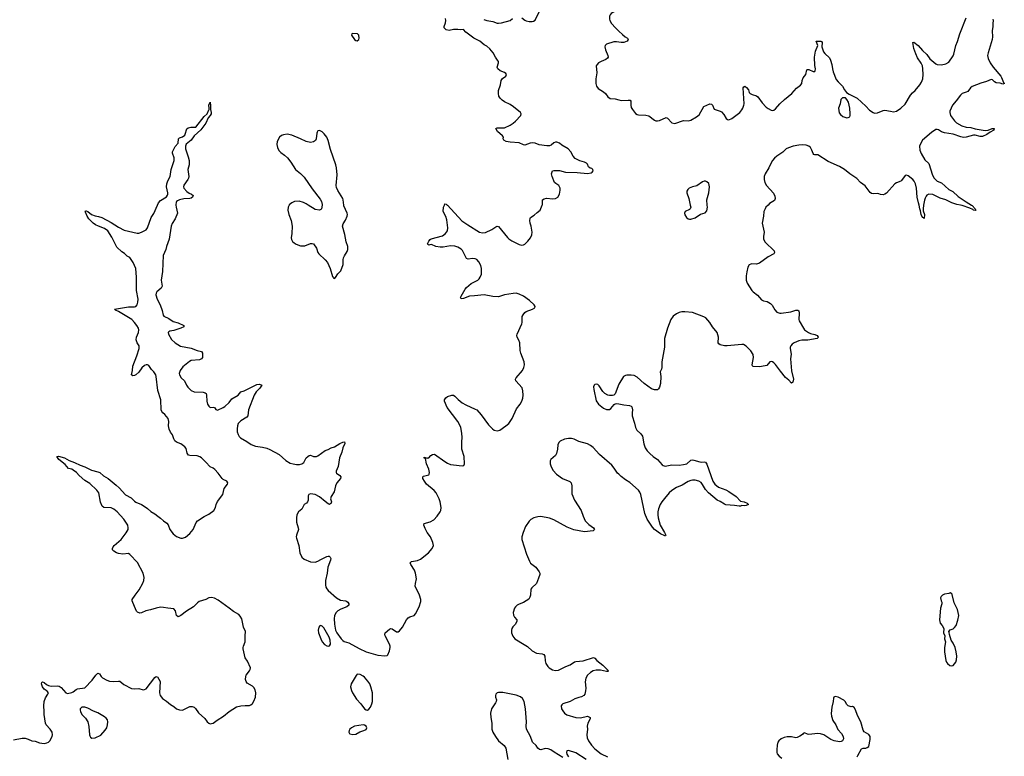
# Model space of a CAD drawing. Header units: inches. Extents: x 1174277 to 1307032, y 522670 to 678486.
# Tile 10 of 121: x 1191776 to 1205292, y 562437 to 572543. Entities that reach past the tile are written whole.
import ezdxf

# ---------------------------------------------------------------- set-up
doc = ezdxf.new("R2010")
doc.units = ezdxf.units.IN
doc.header["$MEASUREMENT"] = 0
for name, color, linetype in [('B1596', 7, 'Continuous'), ('B1597', 7, 'Continuous'), ('B2506', 7, 'Continuous'), ('B2507', 7, 'Continuous')]:
    doc.layers.add(name, color=color, linetype=linetype)

msp = doc.modelspace()

# ---------------------------------------------------------------- linework, layer by layer
at = {"layer": 'B1596', "color": 6}
for points, elevation in [([(1191690, 562662), (1191810, 562684), (1191850, 562684), (1191890, 562673), (1191941, 562650), (1191990, 562646), (1192050, 562621), (1192110, 562613), (1192150, 562620), (1192170, 562630), (1192191, 562650), (1192222, 562710), (1192226, 562730), (1192223, 562770), (1192196, 562810), (1192139, 562870), (1192130, 562890), (1192123, 562950), (1192110, 563010), (1192114, 563050), (1192106, 563130), (1192112, 563188), (1192130, 563241), (1192164, 563290), (1192170, 563310), (1192151, 563330), (1192110, 563358), (1192089, 563389), (1192075, 563430), (1192078, 563450), (1192090, 563460), (1192110, 563451), (1192142, 563422), (1192170, 563407), (1192210, 563400), (1192290, 563404), (1192318, 563398), (1192343, 563383), (1192410, 563306), (1192430, 563298), (1192490, 563311), (1192510, 563321), (1192550, 563355), (1192570, 563365), (1192670, 563375), (1192770, 563480), (1192819, 563550), (1192850, 563576), (1192870, 563570), (1192894, 563530), (1192913, 563513), (1192970, 563481), (1193010, 563470), (1193070, 563462), (1193130, 563470), (1193150, 563468), (1193204, 563424), (1193310, 563369), (1193350, 563361), (1193410, 563369), (1193470, 563351), (1193490, 563352), (1193510, 563364), (1193630, 563517), (1193650, 563530), (1193669, 563529), (1193704, 563464), (1193696, 563310), (1193706, 563270), (1193734, 563230), (1193793, 563193), (1193844, 563150), (1193890, 563122), (1193930, 563089), (1193970, 563073), (1194010, 563070), (1194110, 563121), (1194142, 563122), (1194170, 563111), (1194191, 563091), (1194230, 563035), (1194318, 562958), (1194350, 562909), (1194370, 562890), (1194390, 562884), (1194410, 562886), (1194430, 562893), (1194485, 562935), (1194573, 562987), (1194650, 563053), (1194750, 563114), (1194810, 563129), (1194870, 563136), (1194930, 563135), (1194950, 563144), (1194970, 563162), (1194990, 563195), (1195012, 563250), (1195016, 563310), (1195008, 563350), (1194990, 563380), (1194970, 563401), (1194899, 563439), (1194883, 563463), (1194876, 563490), (1194880, 563530), (1194887, 563550), (1194930, 563610), (1194940, 563630), (1194944, 563650), (1194903, 563743), (1194871, 563790), (1194844, 563910), (1194842, 563930), (1194846, 563950), (1194871, 564010), (1194871, 564090), (1194876, 564150), (1194849, 564210), (1194824, 564324), (1194802, 564362), (1194782, 564382), (1194710, 564422), (1194650, 564472), (1194499, 564579), (1194450, 564605), (1194410, 564616), (1194370, 564612), (1194329, 564590), (1194241, 564559), (1194217, 564543), (1194164, 564490), (1194065, 564430), (1193990, 564371), (1193950, 564353), (1193930, 564370), (1193915, 564435), (1193890, 564462), (1193810, 564469), (1193750, 564481), (1193710, 564482), (1193650, 564472), (1193570, 564445), (1193508, 564432), (1193450, 564406), (1193423, 564403), (1193394, 564414), (1193381, 564430), (1193351, 564491), (1193321, 564570), (1193319, 564590), (1193359, 564650), (1193418, 564722), (1193467, 564813), (1193480, 564850), (1193483, 564890), (1193469, 564949), (1193395, 565095), (1193290, 565205), (1193270, 565218), (1193190, 565209), (1193130, 565222), (1193104, 565230), (1193068, 565250), (1193051, 565271), (1193050, 565290), (1193057, 565310), (1193072, 565330), (1193167, 565410), (1193239, 565501), (1193263, 565550), (1193267, 565573), (1193260, 565610), (1193206, 565690), (1193114, 565790), (1193070, 565827), (1193030, 565846), (1192932, 565852), (1192910, 565868), (1192886, 565926), (1192861, 566050), (1192834, 566090), (1192739, 566179), (1192670, 566222), (1192592, 566290), (1192554, 566330), (1192510, 566364), (1192490, 566375), (1192445, 566385), (1192401, 566441), (1192314, 566510), (1192288, 566550), (1192310, 566556), (1192390, 566533), (1192456, 566496), (1192530, 566470), (1192606, 566430), (1192670, 566408), (1192762, 566362), (1192850, 566342), (1192878, 566330), (1192926, 566286), (1192989, 566249), (1193099, 566159), (1193142, 566122), (1193230, 566023), (1193304, 565984), (1193350, 565939), (1193370, 565925), (1193450, 565893), (1193470, 565880), (1193530, 565838), (1193577, 565797), (1193630, 565766), (1193670, 565730), (1193710, 565704), (1193750, 565666), (1193797, 565637), (1193814, 565614), (1193838, 565550), (1193883, 565490), (1193930, 565453), (1193990, 565430), (1194010, 565428), (1194050, 565442), (1194110, 565492), (1194156, 565550), (1194197, 565643), (1194217, 565670), (1194310, 565728), (1194370, 565759), (1194440, 565810), (1194466, 565850), (1194471, 565890), (1194490, 565934), (1194566, 566030), (1194582, 566110), (1194630, 566170), (1194632, 566190), (1194618, 566210), (1194570, 566236), (1194553, 566250), (1194502, 566322), (1194454, 566370), (1194430, 566389), (1194389, 566409), (1194332, 566472), (1194270, 566532), (1194250, 566547), (1194210, 566561), (1194110, 566564), (1194091, 566571), (1194076, 566596), (1194059, 566659), (1194044, 566684), (1193990, 566726), (1193930, 566748), (1193907, 566767), (1193893, 566793), (1193873, 566850), (1193844, 566884), (1193827, 566927), (1193819, 566970), (1193825, 567030), (1193814, 567070), (1193770, 567128), (1193741, 567150), (1193725, 567170), (1193720, 567190), (1193714, 567326), (1193674, 567454), (1193651, 567649), (1193644, 567670), (1193618, 567710), (1193584, 567744), (1193550, 567798), (1193530, 567809), (1193510, 567807), (1193490, 567798), (1193452, 567768), (1193410, 567709), (1193370, 567670), (1193350, 567660), (1193330, 567658), (1193312, 567670), (1193324, 567730), (1193327, 567790), (1193385, 567930), (1193415, 568030), (1193418, 568050), (1193414, 568070), (1193389, 568110), (1193375, 568150), (1193380, 568190), (1193407, 568250), (1193413, 568290), (1193407, 568310), (1193384, 568350), (1193353, 568390), (1193315, 568430), (1193130, 568541), (1193090, 568559), (1193079, 568570), (1193270, 568602), (1193350, 568602), (1193371, 568609), (1193390, 568630), (1193399, 568670), (1193400, 568710), (1193380, 568830), (1193379, 569010), (1193369, 569129), (1193335, 569210), (1193290, 569280), (1193250, 569301), (1193214, 569334), (1193178, 569358), (1193110, 569423), (1193040, 569560), (1192985, 569645), (1192938, 569678), (1192857, 569710), (1192815, 569730), (1192786, 569750), (1192726, 569810), (1192701, 569850), (1192681, 569901), (1192674, 569910), (1192681, 569919), (1192690, 569919), (1192710, 569912), (1192761, 569870), (1192810, 569852), (1192856, 569844), (1192902, 569830), (1193030, 569761), (1193130, 569696), (1193210, 569655), (1193390, 569613), (1193410, 569614), (1193450, 569627), (1193510, 569660), (1193532, 569690), (1193581, 569830), (1193615, 569885), (1193668, 570000)], 800), ([(1193921, 570000), (1193924, 569970), (1193944, 569890), (1193910, 569810), (1193871, 569749), (1193855, 569710), (1193828, 569532), (1193789, 569430), (1193781, 569390), (1193746, 569310), (1193737, 569090), (1193717, 568970), (1193733, 568887), (1193719, 568861), (1193658, 568810), (1193649, 568790), (1193647, 568770), (1193663, 568710), (1193706, 568630), (1193733, 568553), (1193744, 568490), (1193754, 568474), (1193822, 568442), (1193883, 568403), (1193950, 568385), (1194031, 568350), (1194028, 568330), (1193989, 568311), (1193890, 568279), (1193836, 568270), (1193821, 568259), (1193815, 568250), (1193818, 568230), (1193858, 568158), (1193910, 568108), (1193982, 568062), (1194130, 568039), (1194210, 568006), (1194273, 567993), (1194286, 567970), (1194284, 567910), (1194270, 567890), (1194242, 567878), (1194130, 567867), (1194105, 567855), (1194017, 567783), (1193977, 567730), (1193966, 567690), (1193969, 567670), (1193992, 567632), (1194039, 567590), (1194065, 567530), (1194083, 567503), (1194130, 567457), (1194170, 567439), (1194293, 567433), (1194323, 567423), (1194334, 567414), (1194342, 567390), (1194344, 567310), (1194355, 567270), (1194370, 567240), (1194390, 567222), (1194430, 567227), (1194450, 567221), (1194470, 567194), (1194490, 567184), (1194570, 567223), (1194590, 567237), (1194650, 567293), (1194690, 567340), (1194776, 567390), (1194810, 567437), (1194856, 567450), (1195030, 567537), (1195070, 567541), (1195099, 567530), (1195071, 567490), (1195023, 567437), (1194996, 567390), (1194919, 567190), (1194907, 567110), (1194892, 567088), (1194810, 567042), (1194775, 567005), (1194764, 566970), (1194759, 566930), (1194763, 566890), (1194773, 566853), (1194787, 566827), (1194807, 566807), (1194895, 566755), (1194954, 566714), (1195011, 566691), (1195110, 566680), (1195170, 566664), (1195208, 566648), (1195337, 566577), (1195430, 566497), (1195490, 566460), (1195530, 566449), (1195577, 566443), (1195617, 566443), (1195650, 566450), (1195677, 566470), (1195710, 566530), (1195730, 566552), (1195750, 566564), (1195770, 566567), (1195810, 566549), (1195850, 566550), (1195870, 566560), (1195970, 566633), (1196010, 566648), (1196050, 566671), (1196096, 566684), (1196170, 566730), (1196210, 566749), (1196234, 566754), (1196237, 566730), (1196210, 566670), (1196196, 566610), (1196165, 566530), (1196146, 566414), (1196118, 566350), (1196118, 566330), (1196124, 566324), (1196169, 566290), (1196183, 566270), (1196180, 566250), (1196127, 566190), (1196110, 566150), (1196094, 566066), (1196050, 566003), (1196044, 565970), (1196054, 565930), (1196052, 565910), (1196030, 565894), (1196010, 565903), (1195970, 565931), (1195890, 565999), (1195830, 566029), (1195770, 566038), (1195746, 566030), (1195738, 566010), (1195734, 565950), (1195728, 565930), (1195713, 565910), (1195683, 565890), (1195670, 565875), (1195647, 565830), (1195603, 565790), (1195582, 565750), (1195574, 565710), (1195575, 565650), (1195599, 565570), (1195601, 565550), (1195575, 565470), (1195572, 565450), (1195576, 565430), (1195607, 565330), (1195620, 565230), (1195649, 565170), (1195683, 565143), (1195770, 565107), (1195830, 565100), (1195870, 565113), (1195910, 565139), (1195990, 565179), (1196010, 565184), (1196023, 565183), (1196038, 565170), (1196045, 565150), (1196044, 565130), (1196004, 565030), (1195996, 564950), (1195975, 564850), (1195972, 564792), (1195980, 564760), (1195993, 564733), (1196012, 564712), (1196124, 564610), (1196179, 564579), (1196250, 564570), (1196264, 564564), (1196279, 564550), (1196292, 564530), (1196295, 564510), (1196268, 564490), (1196183, 564457), (1196145, 564435), (1196116, 564404), (1196097, 564363), (1196093, 564330), (1196098, 564250), (1196110, 564170), (1196131, 564130), (1196190, 564049), (1196210, 564027), (1196230, 564014), (1196294, 563994), (1196436, 563916), (1196532, 563872), (1196690, 563827), (1196790, 563815), (1196819, 563821), (1196830, 563830), (1196850, 563885), (1196862, 563930), (1196862, 563950), (1196854, 563974), (1196793, 564090), (1196787, 564110), (1196793, 564130), (1196850, 564182), (1196870, 564190), (1196890, 564185), (1196950, 564144), (1196970, 564146), (1196990, 564159), (1197030, 564210), (1197087, 564310), (1197110, 564337), (1197130, 564351), (1197189, 564371), (1197209, 564390), (1197259, 564490), (1197281, 564559), (1197283, 564590), (1197264, 564650), (1197206, 564770), (1197207, 564807), (1197223, 564870), (1197211, 564950), (1197196, 564990), (1197145, 565070), (1197138, 565090), (1197152, 565110), (1197236, 565124), (1197279, 565141), (1197386, 565230), (1197438, 565290), (1197455, 565330), (1197449, 565370), (1197413, 565450), (1197370, 565510), (1197341, 565561), (1197323, 565610), (1197326, 565630), (1197410, 565653), (1197459, 565681), (1197506, 565730), (1197550, 565790), (1197559, 565810), (1197560, 565850), (1197547, 565930), (1197534, 565970), (1197494, 566050), (1197464, 566084), (1197362, 566170), (1197332, 566210), (1197311, 566250), (1197310, 566270), (1197321, 566279), (1197390, 566298), (1197399, 566310), (1197401, 566330), (1197390, 566375), (1197359, 566450), (1197345, 566525), (1197330, 566526), (1197330, 566541), (1197367, 566527), (1197379, 566530), (1197390, 566534), (1197418, 566562), (1197442, 566578), (1197470, 566582), (1197610, 566483), (1197650, 566459), (1197690, 566442), (1197730, 566434), (1197850, 566422), (1197872, 566428), (1197883, 566450), (1197876, 566550), (1197847, 566650), (1197843, 566750), (1197849, 566810), (1197847, 566870), (1197831, 566950), (1197815, 566990), (1197791, 567030), (1197645, 567225), (1197608, 567310), (1197609, 567330), (1197625, 567355), (1197648, 567372), (1197710, 567393), (1197732, 567392), (1197750, 567379), (1197793, 567333), (1197850, 567287), (1197900, 567260), (1198030, 567202), (1198050, 567189), (1198110, 567121), (1198210, 566986), (1198264, 566930), (1198290, 566910), (1198330, 566902), (1198368, 566912), (1198450, 566970), (1198490, 567005), (1198536, 567070), (1198596, 567204), (1198645, 567270), (1198668, 567310), (1198683, 567350), (1198689, 567390), (1198684, 567450), (1198672, 567492), (1198587, 567587), (1198583, 567610), (1198591, 567630), (1198678, 567730), (1198698, 567770), (1198706, 567810), (1198700, 567850), (1198656, 567970), (1198647, 568007), (1198642, 568110), (1198628, 568148), (1198603, 568190), (1198600, 568210), (1198605, 568230), (1198670, 568370), (1198675, 568390), (1198675, 568470), (1198685, 568495), (1198710, 568525), (1198730, 568540), (1198817, 568570), (1198849, 568591), (1198850, 568610), (1198840, 568630), (1198776, 568690), (1198690, 568750), (1198630, 568778), (1198590, 568790), (1198550, 568788), (1198430, 568769), (1198350, 568742), (1198270, 568745), (1198150, 568767), (1198017, 568757), (1197950, 568750), (1197870, 568718), (1197835, 568715), (1197826, 568730), (1197835, 568750), (1197890, 568845), (1197909, 568870), (1197975, 568925), (1198063, 568970), (1198085, 568990), (1198098, 569010), (1198113, 569050), (1198114, 569130), (1198104, 569170), (1198080, 569220), (1198053, 569253), (1198030, 569263), (1197990, 569265), (1197930, 569258), (1197910, 569266), (1197856, 569376), (1197837, 569397), (1197790, 569422), (1197750, 569435), (1197690, 569441), (1197590, 569424), (1197550, 569423), (1197490, 569433), (1197430, 569457), (1197404, 569456), (1197390, 569450), (1197379, 569459), (1197376, 569470), (1197390, 569505), (1197410, 569528), (1197425, 569535), (1197580, 569580), (1197622, 569610), (1197650, 569646), (1197654, 569690), (1197638, 569798), (1197624, 569844), (1197591, 569910), (1197595, 569970), (1197605, 570000)], 800), ([(1195476, 570000), (1195461, 569970), (1195458, 569930), (1195469, 569870), (1195502, 569790), (1195518, 569710), (1195513, 569610), (1195501, 569550), (1195507, 569527), (1195520, 569500), (1195542, 569482), (1195570, 569464), (1195630, 569441), (1195690, 569440), (1195770, 569471), (1195790, 569475), (1195810, 569469), (1195850, 569410), (1195870, 569350), (1195882, 569330), (1195970, 569250), (1196001, 569210), (1196039, 569130), (1196070, 569022), (1196082, 569002), (1196090, 568992), (1196110, 569005), (1196145, 569055), (1196184, 569096), (1196214, 569186), (1196217, 569250), (1196223, 569277), (1196235, 569305), (1196270, 569362), (1196280, 569390), (1196280, 569430), (1196257, 569497), (1196238, 569598), (1196208, 569710), (1196217, 569743), (1196250, 569793), (1196272, 569850), (1196274, 569870), (1196270, 569890), (1196225, 569990), (1196224, 570000)], 900), ([(1195927, 570000), (1195917, 569950), (1195910, 569938), (1195890, 569930), (1195830, 569940), (1195736, 570000)], 900), ([(1197646, 570000), (1197650, 569997), (1197846, 569786), (1197928, 569728), (1198089, 569630), (1198130, 569617), (1198170, 569622), (1198257, 569663), (1198310, 569701), (1198330, 569709), (1198350, 569704), (1198470, 569553), (1198490, 569535), (1198530, 569510), (1198630, 569461), (1198670, 569450), (1198690, 569453), (1198710, 569464), (1198750, 569504), (1198787, 569550), (1198808, 569590), (1198810, 569630), (1198795, 569710), (1198782, 569750), (1198779, 569790), (1198783, 569817), (1198790, 569830), (1198840, 569860), (1198880, 569900), (1198921, 569930), (1198948, 570000)], 800), ([(1200000, 567545), (1199998, 567542), (1199950, 567410), (1199930, 567392), (1199913, 567387), (1199870, 567387), (1199850, 567393), (1199810, 567415), (1199781, 567441), (1199730, 567520), (1199710, 567539), (1199690, 567545), (1199670, 567538), (1199663, 567530), (1199654, 567506), (1199655, 567470), (1199690, 567315), (1199722, 567270), (1199790, 567212), (1199830, 567197), (1199870, 567197), (1199891, 567209), (1199938, 567262), (1199950, 567272), (1199970, 567277), (1200000, 567271)], 800), ([(1200000, 566308), (1199984, 566324), (1199937, 566390), (1199902, 566430), (1199737, 566577), (1199650, 566673), (1199610, 566702), (1199570, 566723), (1199450, 566757), (1199387, 566787), (1199350, 566799), (1199310, 566799), (1199253, 566787), (1199197, 566763), (1199177, 566743), (1199165, 566710), (1199158, 566650), (1199144, 566590), (1199130, 566565), (1199068, 566510), (1199058, 566490), (1199057, 566450), (1199070, 566410), (1199099, 566359), (1199146, 566310), (1199229, 566250), (1199328, 566208), (1199345, 566190), (1199357, 566150), (1199354, 566070), (1199357, 566037), (1199390, 565950), (1199482, 565810), (1199510, 565730), (1199540, 565670), (1199590, 565616), (1199654, 565570), (1199665, 565550), (1199650, 565530), (1199530, 565518), (1199383, 565543), (1199290, 565579), (1199110, 565683), (1199050, 565703), (1198930, 565726), (1198890, 565723), (1198833, 565707), (1198794, 565686), (1198770, 565663), (1198721, 565590), (1198686, 565510), (1198669, 565450), (1198671, 565410), (1198731, 565210), (1198773, 565113), (1198790, 565088), (1198861, 565030), (1198905, 564970), (1198916, 564950), (1198918, 564930), (1198897, 564883), (1198871, 564809), (1198805, 564750), (1198793, 564730), (1198786, 564650), (1198779, 564621), (1198765, 564595), (1198690, 564546), (1198634, 564526), (1198603, 564510), (1198581, 564490), (1198568, 564470), (1198552, 564410), (1198554, 564374), (1198567, 564347), (1198599, 564310), (1198601, 564290), (1198580, 564250), (1198547, 564213), (1198533, 564190), (1198527, 564170), (1198527, 564130), (1198544, 564084), (1198574, 564050), (1198699, 563970), (1198746, 563946), (1198810, 563885), (1198870, 563852), (1198950, 563842), (1198973, 563833), (1198985, 563810), (1198989, 563748), (1198998, 563710), (1199025, 563670), (1199044, 563650), (1199090, 563622), (1199130, 563614), (1199170, 563618), (1199271, 563670), (1199330, 563694), (1199390, 563732), (1199410, 563740), (1199510, 563747), (1199651, 563791), (1199670, 563786), (1199698, 563750), (1199782, 563690), (1199858, 563610), (1199850, 563600), (1199830, 563599), (1199750, 563618), (1199690, 563621), (1199650, 563609), (1199610, 563589), (1199570, 563550), (1199548, 563508), (1199539, 563459), (1199546, 563370), (1199544, 563336), (1199533, 563290), (1199520, 563270), (1199490, 563252), (1199450, 563244), (1199395, 563225), (1199330, 563187), (1199230, 563155), (1199216, 563144), (1199208, 563130), (1199213, 563090), (1199230, 563059), (1199254, 563030), (1199287, 563007), (1199410, 562968), (1199473, 562967), (1199570, 562986), (1199590, 562980), (1199605, 562970), (1199608, 562950), (1199573, 562890), (1199564, 562850), (1199570, 562810), (1199560, 562730), (1199567, 562690), (1199582, 562650), (1199624, 562590), (1199670, 562542), (1199758, 562470), (1199845, 562430)], 800), ([(1199230, 562422), (1199112, 562492), (1199065, 562525), (1199030, 562542), (1198990, 562544), (1198930, 562527), (1198910, 562531), (1198890, 562547), (1198864, 562584), (1198813, 562633), (1198786, 562710), (1198734, 562810), (1198728, 562850), (1198731, 562911), (1198721, 563090), (1198702, 563190), (1198678, 563230), (1198650, 563253), (1198590, 563276), (1198410, 563311), (1198350, 563312), (1198330, 563306), (1198312, 563290), (1198306, 563270), (1198307, 563250), (1198319, 563210), (1198317, 563190), (1198308, 563170), (1198251, 563090), (1198238, 563030), (1198241, 562970), (1198256, 562890), (1198259, 562810), (1198269, 562770), (1198307, 562707), (1198347, 562650), (1198424, 562584), (1198450, 562551), (1198475, 562395)], 800), ([(1199550, 562393), (1199410, 562484), (1199310, 562517), (1199288, 562512), (1199283, 562490), (1199288, 562468), (1199308, 562430)], 800)]:
    msp.add_lwpolyline(points, dxfattribs=dict(at, elevation=elevation))
at = {"layer": 'B1596', "color": 6, "elevation": 800}
for points in [[(1195910, 564231), (1195894, 564226), (1195882, 564210), (1195872, 564170), (1195879, 564130), (1195910, 564051), (1195930, 564010), (1195960, 563970), (1195990, 563951), (1196010, 563949), (1196030, 563954), (1196042, 563978), (1196039, 564030), (1196026, 564070), (1195950, 564201), (1195930, 564224)], [(1196410, 563562), (1196395, 563545), (1196324, 563430), (1196319, 563390), (1196330, 563340), (1196343, 563310), (1196400, 563220), (1196457, 563157), (1196510, 563090), (1196533, 563073), (1196550, 563072), (1196570, 563085), (1196590, 563113), (1196610, 563155), (1196619, 563190), (1196617, 563310), (1196597, 563390), (1196580, 563430), (1196555, 563470), (1196510, 563523), (1196490, 563539), (1196450, 563558)], [(1192630, 563113), (1192608, 563090), (1192606, 563070), (1192611, 563050), (1192630, 563010), (1192679, 562959), (1192711, 562911), (1192727, 562847), (1192732, 562732), (1192737, 562717), (1192750, 562698), (1192767, 562687), (1192810, 562689), (1192890, 562729), (1192950, 562795), (1192971, 562830), (1192983, 562870), (1192985, 562910), (1192979, 562939), (1192962, 562962), (1192940, 562980), (1192850, 563034), (1192790, 563057), (1192710, 563099), (1192668, 563112)], [(1196490, 562869), (1196371, 562849), (1196330, 562828), (1196310, 562810), (1196297, 562790), (1196294, 562770), (1196303, 562750), (1196310, 562745), (1196350, 562735), (1196390, 562743), (1196447, 562773), (1196499, 562790), (1196533, 562807), (1196540, 562830), (1196531, 562851), (1196510, 562866)]]:
    msp.add_lwpolyline(points, close=True, dxfattribs=at)
at = {"layer": 'B1597', "color": 6}
for points, elevation in [([(1198670, 572571), (1198710, 572537), (1198730, 572526), (1198770, 572517), (1198810, 572517), (1198830, 572522), (1198850, 572535), (1198923, 572690)], 800), ([(1200000, 572680), (1199970, 572669), (1199917, 572643), (1199896, 572630), (1199880, 572610), (1199872, 572590), (1199871, 572550), (1199875, 572530), (1199898, 572490), (1199954, 572430), (1200000, 572387)], 800), ([(1198948, 570000), (1198951, 570009), (1198954, 570070), (1198974, 570086), (1199007, 570093), (1199096, 570084), (1199130, 570089), (1199162, 570110), (1199184, 570150), (1199195, 570205), (1199194, 570234), (1199188, 570250), (1199175, 570270), (1199135, 570295), (1199119, 570310), (1199083, 570390), (1199078, 570430), (1199083, 570457), (1199090, 570470), (1199110, 570476), (1199187, 570473), (1199270, 570450), (1199430, 570448), (1199570, 570434), (1199619, 570441), (1199634, 570450), (1199647, 570470), (1199644, 570490), (1199630, 570500), (1199607, 570507), (1199584, 570524), (1199570, 570559), (1199557, 570577), (1199530, 570590), (1199467, 570607), (1199401, 570641), (1199373, 570670), (1199340, 570730), (1199303, 570770), (1199220, 570820), (1199186, 570850), (1199150, 570865), (1199130, 570864), (1199110, 570855), (1199070, 570823), (1199050, 570814), (1199010, 570811), (1198906, 570826), (1198850, 570851), (1198816, 570856), (1198783, 570850), (1198710, 570822), (1198690, 570826), (1198630, 570855), (1198510, 570861), (1198454, 570874), (1198420, 570890), (1198414, 570910), (1198415, 570930), (1198402, 570950), (1198337, 571010), (1198312, 571050), (1198330, 571060), (1198430, 571061), (1198510, 571098), (1198550, 571123), (1198583, 571150), (1198655, 571230), (1198661, 571250), (1198650, 571270), (1198556, 571350), (1198510, 571379), (1198430, 571415), (1198397, 571437), (1198370, 571465), (1198355, 571495), (1198348, 571530), (1198350, 571570), (1198375, 571650), (1198383, 571710), (1198403, 571737), (1198450, 571770), (1198457, 571790), (1198450, 571806), (1198430, 571819), (1198370, 571841), (1198338, 571870), (1198331, 571890), (1198348, 571950), (1198347, 571970), (1198337, 571990), (1198308, 572028), (1198273, 572090), (1198230, 572144), (1198190, 572178), (1198150, 572197), (1198094, 572250), (1198010, 572292), (1197902, 572370), (1197870, 572408), (1197830, 572402), (1197788, 572408), (1197733, 572407), (1197670, 572394), (1197630, 572403), (1197602, 572430), (1197601, 572450), (1197620, 572500), (1197625, 572530), (1197621, 572561)], 800), ([(1198147, 572547), (1198190, 572531), (1198270, 572520), (1198330, 572497), (1198350, 572495), (1198390, 572499), (1198510, 572530), (1198540, 572560)], 800), ([(1200000, 572236), (1199970, 572241), (1199930, 572238), (1199833, 572207), (1199813, 572190), (1199809, 572170), (1199817, 572130), (1199851, 572050), (1199853, 572030), (1199846, 572014), (1199824, 571996), (1199759, 571970), (1199723, 571950), (1199701, 571930), (1199690, 571910), (1199696, 571816), (1199686, 571730), (1199686, 571670), (1199695, 571630), (1199718, 571598), (1199792, 571552), (1199816, 571530), (1199850, 571483), (1199882, 571462), (1199950, 571457), (1200000, 571442)], 800), ([(1193668, 570000), (1193681, 570030), (1193710, 570063), (1193790, 570112), (1193806, 570134), (1193811, 570150), (1193809, 570170), (1193791, 570250), (1193796, 570290), (1193810, 570334), (1193843, 570390), (1193855, 570490), (1193897, 570610), (1193897, 570650), (1193875, 570710), (1193874, 570730), (1193910, 570803), (1193950, 570850), (1193957, 570910), (1193970, 570924), (1194010, 570938), (1194041, 570959), (1194048, 570972), (1194070, 571044), (1194090, 571059), (1194127, 571067), (1194195, 571070), (1194310, 571213), (1194348, 571252), (1194370, 571306), (1194375, 571310), (1194379, 571330), (1194374, 571370), (1194390, 571412), (1194397, 571363), (1194397, 571310), (1194406, 571270), (1194403, 571250), (1194392, 571230), (1194365, 571195), (1194330, 571122), (1194263, 571030), (1194171, 570950), (1194130, 570890), (1194063, 570837), (1194053, 570810), (1194053, 570770), (1194090, 570662), (1194102, 570610), (1194101, 570550), (1194086, 570490), (1194098, 570390), (1194095, 570370), (1194086, 570350), (1194027, 570273), (1194023, 570250), (1194030, 570230), (1194068, 570188), (1194103, 570163), (1194135, 570150), (1194157, 570130), (1194150, 570110), (1194130, 570097), (1194110, 570089), (1194030, 570085), (1193969, 570071), (1193941, 570059), (1193930, 570050), (1193924, 570036), (1193920, 570010), (1193921, 570000)], 800), ([(1196224, 570000), (1196216, 570070), (1196210, 570090), (1196141, 570201), (1196123, 570243), (1196120, 570270), (1196133, 570413), (1196126, 570510), (1196117, 570550), (1196042, 570762), (1196010, 570886), (1195990, 570932), (1195957, 570977), (1195930, 571003), (1195890, 571021), (1195870, 571019), (1195858, 571002), (1195853, 570987), (1195846, 570910), (1195835, 570885), (1195810, 570866), (1195770, 570857), (1195710, 570870), (1195630, 570911), (1195510, 570960), (1195448, 570972), (1195395, 570965), (1195370, 570953), (1195343, 570930), (1195311, 570870), (1195306, 570830), (1195315, 570790), (1195331, 570750), (1195359, 570719), (1195410, 570685), (1195450, 570650), (1195499, 570590), (1195563, 570490), (1195630, 570435), (1195682, 570382), (1195790, 570224), (1195901, 570081), (1195920, 570050), (1195929, 570010), (1195927, 570000)], 900), ([(1195736, 570000), (1195710, 570016), (1195670, 570035), (1195610, 570052), (1195550, 570048), (1195511, 570030), (1195477, 570003), (1195476, 570000)], 900), ([(1197605, 570000), (1197610, 570017), (1197630, 570014), (1197646, 570000)], 800)]:
    msp.add_lwpolyline(points, dxfattribs=dict(at, elevation=elevation))
at = {"layer": 'B1597', "color": 6, "elevation": 900}
msp.add_lwpolyline([(1196350, 572355), (1196334, 572350), (1196331, 572330), (1196370, 572271), (1196390, 572256), (1196410, 572252), (1196429, 572271), (1196434, 572290), (1196429, 572329), (1196414, 572350)], close=True, dxfattribs=at)
at = {"layer": 'B2506', "color": 6}
for points, elevation in [([(1202049, 570000), (1202020, 569970), (1202007, 569950), (1201989, 569910), (1201986, 569850), (1201970, 569750), (1201996, 569630), (1201984, 569570), (1201987, 569530), (1202009, 569489), (1202133, 569370), (1202137, 569350), (1202128, 569330), (1202049, 569290), (1201930, 569202), (1201890, 569191), (1201827, 569193), (1201810, 569190), (1201790, 569178), (1201771, 569149), (1201756, 569084), (1201749, 569030), (1201750, 568972), (1201764, 568930), (1201827, 568830), (1201845, 568810), (1201902, 568762), (1201960, 568700), (1201988, 568688), (1202038, 568678), (1202082, 568650), (1202106, 568626), (1202142, 568562), (1202171, 568531), (1202210, 568518), (1202230, 568519), (1202363, 568537), (1202430, 568557), (1202457, 568557), (1202470, 568550), (1202476, 568517), (1202471, 568430), (1202474, 568410), (1202534, 568310), (1202550, 568289), (1202604, 568250), (1202630, 568238), (1202690, 568226), (1202721, 568210), (1202730, 568197), (1202742, 568190), (1202722, 568170), (1202595, 568145), (1202510, 568146), (1202470, 568139), (1202405, 568110), (1202378, 568090), (1202362, 568070), (1202354, 568050), (1202353, 568030), (1202364, 567956), (1202356, 567890), (1202372, 567728), (1202396, 567610), (1202390, 567570), (1202370, 567556), (1202336, 567596), (1202290, 567635), (1202220, 567720), (1202150, 567814), (1202130, 567836), (1202110, 567850), (1202090, 567854), (1202072, 567848), (1202030, 567801), (1202010, 567793), (1201930, 567779), (1201845, 567785), (1201835, 567795), (1201830, 567810), (1201847, 567907), (1201843, 567950), (1201810, 568000), (1201750, 568063), (1201710, 568086), (1201689, 568089), (1201489, 568069), (1201449, 568071), (1201390, 568082), (1201375, 568095), (1201366, 568110), (1201367, 568190), (1201350, 568250), (1201288, 568328), (1201250, 568389), (1201193, 568453), (1201168, 568468), (1201010, 568527), (1200905, 568535), (1200866, 568534), (1200830, 568526), (1200790, 568506), (1200746, 568474), (1200715, 568430), (1200667, 568310), (1200628, 568170), (1200626, 568050), (1200590, 567850), (1200590, 567770), (1200587, 567750), (1200569, 567710), (1200575, 567650), (1200570, 567550), (1200558, 567502), (1200543, 567477), (1200530, 567467), (1200490, 567466), (1200450, 567481), (1200350, 567553), (1200250, 567637), (1200210, 567660), (1200170, 567668), (1200110, 567666), (1200090, 567663), (1200065, 567650), (1200000, 567545)], 800), ([(1200981, 570000), (1200987, 569970), (1200980, 569950), (1200970, 569938), (1200910, 569911), (1200900, 569890), (1200905, 569865), (1200930, 569828), (1200950, 569812), (1200970, 569806), (1200990, 569806), (1201050, 569827), (1201123, 569877), (1201186, 569894), (1201210, 569922), (1201217, 569970), (1201214, 570000)], 800), ([(1204184, 570000), (1204177, 569950), (1204180, 569920), (1204194, 569870), (1204190, 569816), (1204184, 569824), (1204170, 569828), (1204150, 569870), (1204143, 569923), (1204130, 569950), (1204121, 570000)], 800), ([(1204843, 570000), (1204850, 569996), (1204890, 569950), (1204902, 569930), (1204894, 569926), (1204870, 569929), (1204859, 569939), (1204819, 569959), (1204715, 569995), (1204689, 570000)], 800), ([(1200000, 567271), (1200070, 567258), (1200148, 567248), (1200170, 567240), (1200180, 567230), (1200187, 567190), (1200181, 567150), (1200182, 567110), (1200215, 567010), (1200228, 566948), (1200247, 566910), (1200303, 566863), (1200327, 566830), (1200343, 566723), (1200363, 566670), (1200390, 566630), (1200424, 566590), (1200470, 566552), (1200532, 566510), (1200595, 566435), (1200610, 566425), (1200637, 566417), (1200726, 566434), (1200830, 566432), (1200890, 566439), (1200934, 566450), (1200990, 566498), (1201010, 566504), (1201030, 566502), (1201110, 566477), (1201130, 566474), (1201170, 566478), (1201190, 566474), (1201207, 566447), (1201290, 566210), (1201316, 566170), (1201370, 566132), (1201470, 566091), (1201509, 566070), (1201610, 566003), (1201670, 565939), (1201719, 565930), (1201761, 565910), (1201778, 565890), (1201750, 565878), (1201730, 565875), (1201690, 565880), (1201670, 565870), (1201650, 565867), (1201590, 565880), (1201470, 565889), (1201450, 565895), (1201393, 565933), (1201350, 565953), (1201230, 566053), (1201190, 566098), (1201150, 566166), (1201130, 566192), (1201098, 566210), (1201050, 566224), (1201012, 566228), (1200990, 566223), (1200950, 566206), (1200870, 566157), (1200790, 566123), (1200730, 566084), (1200692, 566050), (1200625, 565975), (1200590, 565930), (1200567, 565890), (1200546, 565834), (1200536, 565790), (1200534, 565750), (1200539, 565710), (1200567, 565607), (1200628, 565510), (1200647, 565470), (1200639, 565461), (1200630, 565460), (1200570, 565488), (1200488, 565548), (1200461, 565581), (1200389, 565690), (1200357, 565770), (1200304, 566030), (1200290, 566063), (1200270, 566090), (1200152, 566192), (1200090, 566230), (1200034, 566274), (1200000, 566308)], 800), ([(1203272, 562430), (1203281, 562450), (1203330, 562538), (1203352, 562548), (1203390, 562551), (1203410, 562557), (1203430, 562571), (1203449, 562670), (1203449, 562710), (1203430, 562735), (1203370, 562773), (1203354, 562794), (1203321, 562910), (1203278, 562998), (1203250, 563075), (1203230, 563109), (1203210, 563119), (1203190, 563117), (1203150, 563129), (1203129, 563150), (1203106, 563190), (1203087, 563207), (1203010, 563249), (1202970, 563259), (1202951, 563249), (1202945, 563235), (1202943, 563190), (1202923, 563110), (1202916, 563024), (1202918, 562990), (1202939, 562930), (1202979, 562870), (1203007, 562807), (1203056, 562750), (1203081, 562710), (1203084, 562676), (1203071, 562650), (1203050, 562639), (1203030, 562638), (1202955, 562650), (1202909, 562670), (1202813, 562730), (1202770, 562746), (1202730, 562752), (1202610, 562736), (1202590, 562739), (1202550, 562758), (1202530, 562749), (1202523, 562737), (1202487, 562713), (1202450, 562695), (1202430, 562693), (1202370, 562704), (1202310, 562704), (1202270, 562696), (1202230, 562678), (1202198, 562650), (1202185, 562630), (1202175, 562590), (1202168, 562528), (1202167, 562490), (1202173, 562470), (1202200, 562440), (1202237, 562410)], 900)]:
    msp.add_lwpolyline(points, dxfattribs=dict(at, elevation=elevation))
at = {"layer": 'B2506', "color": 6, "elevation": 900}
msp.add_lwpolyline([(1204550, 564678), (1204531, 564669), (1204470, 564661), (1204445, 564650), (1204425, 564630), (1204418, 564610), (1204426, 564570), (1204436, 564550), (1204436, 564530), (1204415, 564470), (1204401, 564310), (1204410, 564262), (1204438, 564230), (1204462, 564190), (1204458, 564130), (1204474, 564090), (1204472, 564050), (1204485, 564010), (1204471, 563930), (1204471, 563871), (1204490, 563754), (1204498, 563730), (1204510, 563712), (1204542, 563682), (1204570, 563678), (1204590, 563685), (1204624, 563730), (1204637, 563763), (1204639, 563810), (1204632, 563872), (1204619, 563930), (1204590, 563988), (1204562, 564030), (1204538, 564110), (1204536, 564136), (1204528, 564150), (1204548, 564172), (1204590, 564186), (1204610, 564203), (1204629, 564230), (1204654, 564306), (1204666, 564370), (1204649, 564450), (1204602, 564542), (1204576, 564656), (1204570, 564668)], close=True, dxfattribs=at)
at = {"layer": 'B2507', "color": 6, "elevation": 800}
for points in [[(1200000, 571442), (1200030, 571433), (1200130, 571441), (1200157, 571437), (1200166, 571426), (1200164, 571370), (1200170, 571339), (1200186, 571310), (1200230, 571257), (1200250, 571244), (1200270, 571237), (1200373, 571233), (1200410, 571226), (1200490, 571166), (1200510, 571158), (1200530, 571155), (1200560, 571160), (1200650, 571200), (1200670, 571193), (1200730, 571130), (1200770, 571121), (1200890, 571159), (1200950, 571158), (1200990, 571166), (1201068, 571212), (1201101, 571239), (1201169, 571351), (1201250, 571388), (1201270, 571386), (1201288, 571370), (1201310, 571317), (1201390, 571290), (1201410, 571279), (1201443, 571243), (1201474, 571190), (1201490, 571174), (1201510, 571168), (1201550, 571188), (1201659, 571270), (1201690, 571305), (1201703, 571330), (1201718, 571370), (1201719, 571390), (1201708, 571610), (1201717, 571623), (1201730, 571630), (1201755, 571615), (1201779, 571579), (1201790, 571544), (1201803, 571530), (1201830, 571517), (1201890, 571499), (1201907, 571487), (1201970, 571404), (1202024, 571344), (1202050, 571324), (1202090, 571300), (1202110, 571298), (1202130, 571304), (1202150, 571319), (1202211, 571389), (1202276, 571450), (1202375, 571530), (1202437, 571603), (1202495, 571645), (1202510, 571670), (1202517, 571710), (1202530, 571747), (1202568, 571790), (1202583, 571857), (1202590, 571862), (1202610, 571858), (1202670, 571834), (1202690, 571834), (1202697, 571843), (1202701, 571870), (1202693, 571913), (1202686, 572030), (1202698, 572110), (1202730, 572190), (1202707, 572250), (1202771, 572251), (1202784, 572244), (1202792, 572232), (1202789, 572170), (1202810, 572103), (1202830, 572078), (1202890, 572019), (1202908, 571988), (1202924, 571930), (1202931, 571870), (1202941, 571830), (1202985, 571725), (1203012, 571690), (1203072, 571630), (1203100, 571580), (1203126, 571546), (1203162, 571522), (1203210, 571500), (1203270, 571465), (1203390, 571357), (1203443, 571303), (1203490, 571269), (1203510, 571262), (1203550, 571264), (1203630, 571299), (1203650, 571303), (1203730, 571290), (1203770, 571279), (1203810, 571290), (1203872, 571328), (1203930, 571384), (1204006, 571510), (1204030, 571539), (1204070, 571570), (1204131, 571650), (1204154, 571686), (1204172, 571730), (1204177, 571790), (1204174, 571870), (1204167, 571910), (1204150, 571948), (1204102, 572022), (1204076, 572076), (1204050, 572150), (1204034, 572230), (1204050, 572234), (1204110, 572190), (1204170, 572119), (1204227, 572067), (1204270, 572006), (1204350, 571937), (1204371, 571930), (1204430, 571925), (1204490, 571940), (1204530, 571962), (1204590, 572049), (1204599, 572070), (1204624, 572190), (1204650, 572243), (1204680, 572350), (1204769, 572570)], [(1205134, 572550), (1205139, 572530), (1205134, 572490), (1205136, 572450), (1205125, 572390), (1205131, 572310), (1205123, 572270), (1205070, 572090), (1205063, 572050), (1205071, 572010), (1205099, 571950), (1205138, 571890), (1205243, 571770), (1205255, 571750), (1205281, 571681), (1205292, 571670), (1205270, 571657), (1205233, 571673), (1205179, 571679), (1205157, 571690), (1205130, 571719), (1205110, 571724), (1205046, 571694), (1204970, 571674), (1204850, 571626), (1204829, 571610), (1204790, 571559), (1204770, 571547), (1204712, 571530), (1204692, 571510), (1204631, 571429), (1204579, 571370), (1204546, 571290), (1204542, 571270), (1204554, 571230), (1204610, 571154), (1204634, 571130), (1204710, 571085), (1204768, 571068), (1204830, 571062), (1204890, 571047), (1205030, 571024), (1205071, 571029), (1205123, 571050), (1205151, 571051), (1205154, 571050), (1205150, 571029), (1205098, 571002), (1205053, 570967), (1204990, 570942), (1204962, 570942), (1204890, 570958), (1204870, 570957), (1204768, 570932), (1204730, 570929), (1204695, 570935), (1204590, 570972), (1204470, 570990), (1204430, 571006), (1204390, 571032), (1204370, 571039), (1204350, 571038), (1204290, 570997), (1204170, 570891), (1204144, 570850), (1204129, 570810), (1204133, 570753), (1204150, 570707), (1204199, 570619), (1204255, 570570), (1204308, 570410), (1204329, 570370), (1204346, 570350), (1204372, 570330), (1204430, 570307), (1204530, 570212), (1204585, 570185), (1204658, 570118), (1204766, 570046), (1204843, 570000)], [(1200000, 572387), (1200050, 572341), (1200086, 572310), (1200121, 572290), (1200128, 572270), (1200116, 572250), (1200070, 572231), (1200030, 572232), (1200000, 572236)], [(1204121, 570000), (1204116, 570030), (1204094, 570110), (1204088, 570230), (1204073, 570290), (1204052, 570330), (1204034, 570350), (1203970, 570403), (1203950, 570410), (1203930, 570404), (1203882, 570338), (1203870, 570328), (1203810, 570304), (1203790, 570290), (1203676, 570164), (1203650, 570148), (1203630, 570141), (1203590, 570146), (1203570, 570156), (1203557, 570157), (1203490, 570152), (1203470, 570158), (1203450, 570172), (1203382, 570262), (1203318, 570310), (1203266, 570366), (1203169, 570429), (1203097, 570490), (1203030, 570529), (1202876, 570596), (1202730, 570690), (1202690, 570690), (1202675, 570695), (1202666, 570706), (1202650, 570755), (1202629, 570789), (1202607, 570807), (1202570, 570820), (1202527, 570827), (1202470, 570823), (1202392, 570808), (1202330, 570787), (1202299, 570770), (1202250, 570724), (1202168, 570672), (1202137, 570643), (1202110, 570610), (1202085, 570570), (1202058, 570510), (1202007, 570430), (1201995, 570390), (1201993, 570350), (1202004, 570310), (1202029, 570270), (1202122, 570162), (1202142, 570122), (1202147, 570090), (1202136, 570064), (1202070, 570022), (1202049, 570000)], [(1201214, 570000), (1201208, 570072), (1201237, 570170), (1201244, 570250), (1201235, 570295), (1201210, 570321), (1201190, 570329), (1201170, 570327), (1201150, 570318), (1201070, 570265), (1201010, 570249), (1200966, 570230), (1200947, 570213), (1200934, 570190), (1200933, 570170), (1200963, 570090), (1200981, 570000)], [(1204689, 570000), (1204640, 570010), (1204573, 570030), (1204490, 570071), (1204410, 570096), (1204310, 570147), (1204256, 570150), (1204230, 570136), (1204218, 570122), (1204204, 570096), (1204194, 570066), (1204184, 570000)]]:
    msp.add_lwpolyline(points, dxfattribs=at)
msp.add_lwpolyline([(1203090, 571473), (1203071, 571469), (1203048, 571450), (1203039, 571390), (1203016, 571330), (1203026, 571266), (1203041, 571242), (1203075, 571215), (1203130, 571198), (1203150, 571200), (1203170, 571211), (1203177, 571230), (1203178, 571250), (1203173, 571330), (1203151, 571410), (1203130, 571449), (1203110, 571469)], close=True, dxfattribs=at)

doc.saveas('drawing.dxf')
